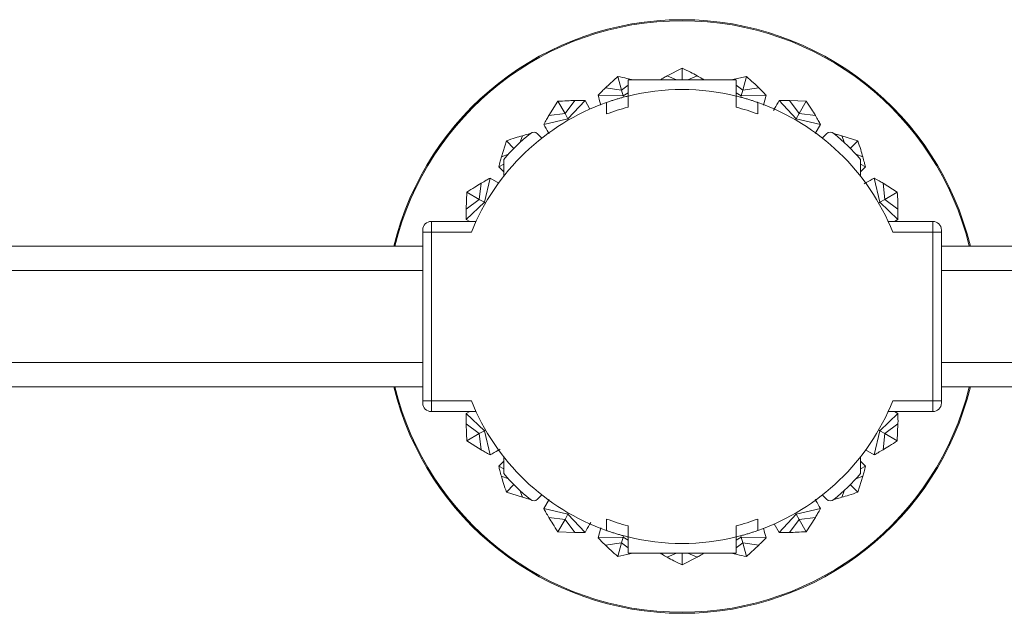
# Model space of a CAD drawing. Header units: millimetres. Extents: x -453 to 1924, y -67 to 428.
# Tile 9 of 88: x -148 to -56, y -67 to -12. Entities that reach past the tile are written whole.
import ezdxf

# ---------------------------------------------------------------- set-up
doc = ezdxf.new("R2010")
doc.units = ezdxf.units.MM

# ---------------------------------------------------------------- blocks, each defined once
blk = doc.blocks.new('Drawing View3')
at = {"color": 7, "linetype": 'Continuous', "lineweight": 18}
for p, q in [((-1.385, 49.726), (0, 50.445)), ((0, 50.445), (0, 49.354)), ((-7.101, 48.608), (-5.95, 49.662)), ((-5.95, 49.662), (-5.609, 48.392)), ((5, 49.354), (-5, 49.354)), ((-5, 49.354), (-5, 47.854)), ((-0.52, 49.354), (-1.385, 49.726)), ((0.52, 49.354), (1.385, 49.726)), ((4.555, 49.354), (5.95, 49.662)), ((5, 47.854), (5, 49.354)), ((5.95, 49.662), (5.609, 48.392)), ((-5.609, 48.392), (-7.101, 48.608)), ((-5.609, 48.392), (-5, 48.872)), ((-5.609, 48.392), (-5.469, 47.868)), ((5.609, 48.392), (5, 48.872)), ((5.609, 48.392), (5.469, 47.868)), ((5.609, 48.392), (7.101, 48.608)), ((-10.836, 46.227), (-9.934, 47.435)), ((-10.565, 45.757), (-8.982, 47.426)), ((-8.982, 47.426), (-8.528, 46.639)), ((-5.469, 47.868), (-7.769, 47.929)), ((-5.469, 47.868), (-5, 48.155)), ((-5.469, 47.868), (-5.435, 47.742)), ((-5, 46.823), (-5, 47.854)), ((5.469, 47.868), (5, 48.155)), ((5, 46.823), (5, 47.854)), ((5.469, 47.868), (5.435, 47.742)), ((5.469, 47.868), (7.769, 47.929)), ((7.769, 47.929), (7.518, 46.995)), ((10.565, 45.757), (8.982, 47.426)), ((9.934, 47.435), (11.494, 47.365)), ((10.836, 46.227), (9.934, 47.435)), ((-12.334, 46.05), (-11.494, 47.365)), ((-11.494, 47.365), (-10.836, 46.227)), ((-7, 46.193), (-7, 47.257)), ((7, 46.193), (7, 47.257)), ((11.494, 47.365), (10.836, 46.227)), ((-10.565, 45.757), (-12.802, 45.221)), ((-10.836, 46.227), (-12.334, 46.05)), ((-10.836, 46.227), (-10.565, 45.757)), ((-10.565, 45.757), (-10.5, 45.645)), ((10.565, 45.757), (10.5, 45.645)), ((10.836, 46.227), (10.565, 45.757)), ((10.565, 45.757), (12.802, 45.221)), ((10.836, 46.227), (12.334, 46.05)), ((12.802, 45.221), (12.314, 44.377)), ((-15.029, 43.524), (-14.766, 44.183)), ((-12.976, 43.969), (-13.369, 44.363)), ((13.369, 44.363), (12.976, 43.969)), ((14.766, 44.183), (16.254, 43.712)), ((15.029, 43.524), (14.766, 44.183)), ((-16.725, 42.224), (-16.254, 43.712)), ((-16.254, 43.712), (-15.556, 43.014)), ((16.254, 43.712), (15.556, 43.014)), ((-16.066, 42.487), (-16.725, 42.224)), ((-16.511, 40.434), (-16.511, 41.997)), ((16.066, 42.487), (16.725, 42.224)), ((16.511, 41.997), (16.511, 40.434)), ((-16.511, 41.547), (-16.963, 41.302)), ((-16.511, 40.851), (-16.963, 41.302)), ((16.511, 41.547), (16.963, 41.302)), ((16.963, 41.302), (16.511, 40.851)), ((-18.299, 38.023), (-17.763, 40.26)), ((-17.763, 40.26), (-16.961, 39.796)), ((18.299, 38.023), (17.763, 40.26)), ((-18.769, 38.294), (-18.592, 39.792)), ((18.592, 39.792), (19.907, 38.952)), ((18.769, 38.294), (18.592, 39.792)), ((-19.977, 37.392), (-19.907, 38.952)), ((-18.769, 38.294), (-19.977, 37.392)), ((-19.907, 38.952), (-18.769, 38.294)), ((-18.769, 38.294), (-18.299, 38.023)), ((18.769, 38.294), (18.299, 38.023)), ((19.907, 38.952), (18.769, 38.294)), ((18.769, 38.294), (19.977, 37.392)), ((-18.299, 38.023), (-19.968, 36.44)), ((-18.299, 38.023), (-18.187, 37.958)), ((18.299, 38.023), (18.187, 37.958)), ((18.299, 38.023), (19.968, 36.44)), ((-23.2, 35.258), (-23.2, 36.258)), ((-23.2, 36.258), (-19.067, 36.258)), ((-19.653, 36.258), (-19.968, 36.44)), ((23.2, 36.258), (19.067, 36.258)), ((19.968, 36.44), (19.653, 36.258)), ((23.2, 36.258), (23.2, 35.258)), ((-24, 35.458), (-24, 35.258)), ((-24, 35.258), (-23.2, 35.258)), ((-24, 35.258), (-24, 19.658)), ((-23.2, 19.658), (-23.2, 35.258)), ((-19.498, 35.258), (-23.2, 35.258)), ((23.2, 35.258), (19.498, 35.258)), ((24, 35.258), (23.2, 35.258)), ((23.2, 35.258), (23.2, 19.658)), ((24, 35.458), (24, 35.258)), ((24, 35.258), (24, 19.658)), ((-24, 33.958), (-96.41, 33.958)), ((176, 33.958), (24, 33.958)), ((-96.41, 31.708), (-24, 31.708)), ((24, 31.708), (176, 31.708)), ((-96.41, 23.208), (-24, 23.208)), ((24, 23.208), (176, 23.208)), ((-96.41, 20.958), (-24, 20.958)), ((24, 20.958), (176, 20.958)), ((-24, 19.658), (-24, 19.458)), ((-24, 19.658), (-23.2, 19.658)), ((-23.2, 18.658), (-23.2, 19.658)), ((-23.2, 19.658), (-19.498, 19.658)), ((23.2, 19.658), (19.498, 19.658)), ((23.2, 19.658), (23.2, 18.658)), ((24, 19.658), (23.2, 19.658)), ((24, 19.658), (24, 19.458)), ((-23.2, 18.658), (-19.067, 18.658)), ((-19.968, 18.476), (-19.653, 18.658)), ((-18.299, 16.893), (-19.968, 18.476)), ((18.299, 16.893), (19.968, 18.476)), ((23.2, 18.658), (19.067, 18.658)), ((19.653, 18.658), (19.968, 18.476)), ((-18.769, 16.622), (-19.977, 17.524)), ((18.769, 16.622), (19.977, 17.524)), ((19.977, 17.524), (19.907, 15.964)), ((-19.907, 15.964), (-18.769, 16.622)), ((-18.769, 16.622), (-18.299, 16.893)), ((-18.769, 16.622), (-18.592, 15.124)), ((-18.299, 16.893), (-18.187, 16.958)), ((-18.299, 16.893), (-17.763, 14.656)), ((18.299, 16.893), (17.763, 14.656)), ((18.299, 16.893), (18.187, 16.958)), ((18.769, 16.622), (18.299, 16.893)), ((18.769, 16.622), (18.592, 15.124)), ((19.907, 15.964), (18.769, 16.622)), ((-18.592, 15.124), (-19.907, 15.964)), ((17.763, 14.656), (16.961, 15.12)), ((-16.963, 13.614), (-16.511, 14.065)), ((-16.511, 12.919), (-16.511, 14.482)), ((16.511, 14.482), (16.511, 12.919)), ((16.511, 14.065), (16.963, 13.614)), ((-16.511, 13.369), (-16.963, 13.614)), ((16.511, 13.369), (16.963, 13.614)), ((-16.066, 12.429), (-16.725, 12.692)), ((-16.254, 11.204), (-15.556, 11.902)), ((16.254, 11.204), (15.556, 11.902)), ((16.066, 12.429), (16.725, 12.692)), ((16.725, 12.692), (16.254, 11.204)), ((-14.766, 10.733), (-16.254, 11.204)), ((-15.029, 11.392), (-14.766, 10.733)), ((-13.369, 10.553), (-12.976, 10.947)), ((12.976, 10.947), (13.369, 10.553)), ((15.029, 11.392), (14.766, 10.733)), ((-12.802, 9.695), (-12.314, 10.539)), ((-10.565, 9.159), (-12.802, 9.695)), ((-10.836, 8.689), (-10.565, 9.159)), ((-10.565, 9.159), (-10.5, 9.271)), ((-10.565, 9.159), (-8.982, 7.49)), ((10.565, 9.159), (8.982, 7.49)), ((10.565, 9.159), (10.5, 9.271)), ((10.565, 9.159), (12.802, 9.695)), ((10.836, 8.689), (10.565, 9.159)), ((-10.836, 8.689), (-12.334, 8.866)), ((-11.494, 7.551), (-10.836, 8.689)), ((-10.836, 8.689), (-9.934, 7.481)), ((-7, 8.723), (-7, 7.659)), ((7, 8.723), (7, 7.659)), ((8.982, 7.49), (8.528, 8.277)), ((10.836, 8.689), (9.934, 7.481)), ((10.836, 8.689), (12.334, 8.866)), ((11.494, 7.551), (10.836, 8.689)), ((12.334, 8.866), (11.494, 7.551)), ((-9.934, 7.481), (-11.494, 7.551)), ((-7.769, 6.987), (-7.518, 7.921)), ((-5, 8.093), (-5, 7.062)), ((5, 8.093), (5, 7.062)), ((-5.469, 7.048), (-7.769, 6.987)), ((-5.609, 6.524), (-7.101, 6.308)), ((-5.95, 5.254), (-5.609, 6.524)), ((-5.609, 6.524), (-5.469, 7.048)), ((-5.609, 6.524), (-5, 6.044)), ((-5.469, 7.048), (-5.435, 7.174)), ((-5.469, 7.048), (-5, 6.761)), ((-5, 7.062), (-5, 5.562)), ((5, 5.562), (5, 7.062)), ((5.469, 7.048), (5, 6.761)), ((5.609, 6.524), (5, 6.044)), ((5.469, 7.048), (5.435, 7.174)), ((5.469, 7.048), (7.769, 6.987)), ((5.609, 6.524), (5.469, 7.048)), ((5.609, 6.524), (7.101, 6.308)), ((5.95, 5.254), (5.609, 6.524)), ((-4.555, 5.562), (-5.95, 5.254)), ((-5, 5.562), (5, 5.562)), ((-0.52, 5.562), (-1.385, 5.19)), ((0, 4.471), (0, 5.562)), ((0.52, 5.562), (1.385, 5.19)), ((7.101, 6.308), (5.95, 5.254)), ((1.385, 5.19), (0, 4.471))]:
    blk.add_line(p, q, dxfattribs=at)
for centre, radius, start, end in [((0, 27.458), 27.458, 13.69333, 166.30667), ((0, 27.458), 27.362, 13.74248, 166.25752), ((0, 27.458), 21, 76.22585, 103.77415), ((0, 27.458), 21, 109.47122, 158.19625), ((0, 27.458), 20, 104.47751, 110.48732), ((0, 27.458), 20, 69.51268, 75.52249), ((0, 27.458), 21, 21.80375, 70.52878), ((0, 27.458), 22, 129.66244, 138.63532), ((-13.723, 44.009), 0.5, 45, 129.66244), ((13.723, 44.009), 0.5, 50.33756, 135), ((0, 27.458), 22, 41.36468, 50.33756), ((-23.2, 35.458), 0.8, 90, 180), ((23.2, 35.458), 0.8, 0, 90), ((0, 27.458), 27.458, 193.69333, 270), ((0, 27.458), 27.362, 193.74248, 270), ((0, 27.458), 27.458, 270, 346.30667), ((0, 27.458), 27.362, 270, 346.25752), ((-23.2, 19.458), 0.8, 180, 270), ((0, 27.458), 21, 201.80375, 250.52878), ((0, 27.458), 21, 289.47122, 338.19625), ((23.2, 19.458), 0.8, 270, 0), ((0, 27.458), 22, 221.36468, 230.33756), ((0, 27.458), 22, 309.66244, 318.63532), ((-13.723, 10.907), 0.5, 230.33756, 315), ((13.723, 10.907), 0.5, 225, 309.66244), ((0, 27.458), 20, 249.51268, 255.52249), ((0, 27.458), 20, 284.47751, 290.48732), ((0, 27.458), 21, 256.22585, 283.77415)]:
    blk.add_arc(centre, radius, start, end, dxfattribs=at)
for points, knots in [([(0, 50.445), (0.259, 50.319), (0.728, 50.09), (1.182, 49.838), (1.385, 49.726)], [0, 0, 0, 0, 0.552665, 1, 1, 1, 1]), ([(-5.95, 49.662), (-5.666, 49.607), (-5.195, 49.515), (-4.73, 49.4), (-4.544, 49.354)], [0, 0, 0, 0, 0.599877, 1, 1, 1, 1]), ([(-2.019, 49.354), (-1.929, 49.409), (-1.72, 49.536), (-1.507, 49.657), (-1.385, 49.726)], [0, 0, 0, 0, 0.42971, 1, 1, 1, 1]), ([(1.385, 49.726), (1.54, 49.638), (1.753, 49.516), (1.963, 49.389), (2.02, 49.354)], [0, 0, 0, 0, 0.724991, 1, 1, 1, 1]), ([(5.95, 49.662), (6.167, 49.473), (6.561, 49.13), (6.934, 48.77), (7.101, 48.608)], [0, 0, 0, 0, 0.552665, 1, 1, 1, 1]), ([(-7.769, 47.929), (-7.646, 48.057), (-7.427, 48.287), (-7.201, 48.51), (-7.101, 48.608)], [0, 0, 0, 0, 0.559996, 1, 1, 1, 1]), ([(7.101, 48.608), (7.228, 48.483), (7.453, 48.26), (7.672, 48.03), (7.769, 47.929)], [0, 0, 0, 0, 0.560003, 1, 1, 1, 1]), ([(-11.494, 47.365), (-11.206, 47.385), (-10.685, 47.422), (-10.166, 47.431), (-9.934, 47.435)], [0, 0, 0, 0, 0.552665, 1, 1, 1, 1]), ([(-9.934, 47.435), (-9.756, 47.436), (-9.439, 47.437), (-9.121, 47.43), (-8.982, 47.426)], [0, 0, 0, 0, 0.560003, 1, 1, 1, 1]), ([(-7.531, 47.046), (-7.538, 47.071), (-7.617, 47.366), (-7.696, 47.66), (-7.769, 47.929)], [0, 0, 0, 0, 0.085246, 1, 1, 1, 1]), ([(-5, 47.854), (-5.011, 47.852), (-5.032, 47.846), (-5.196, 47.805), (-5.439, 47.742), (-5.747, 47.657), (-6.09, 47.557), (-6.43, 47.45), (-6.722, 47.354), (-6.924, 47.284), (-6.995, 47.259), (-6.999, 47.257), (-7, 47.257)], [0, 0, 0, 0, 0.102692, 0.205345, 0.309125, 0.415784, 0.526123, 0.639705, 0.754182, 0.86573, 0.971495, 1, 1, 1, 1]), ([(7, 47.257), (6.99, 47.261), (6.969, 47.268), (6.811, 47.323), (6.575, 47.403), (6.268, 47.502), (5.92, 47.608), (5.575, 47.706), (5.282, 47.783), (5.081, 47.834), (5.006, 47.853), (5.001, 47.854), (5, 47.854)], [0, 0, 0, 0, 0.100795, 0.201493, 0.304873, 0.413747, 0.527057, 0.641563, 0.753853, 0.862272, 0.967136, 1, 1, 1, 1]), ([(8.458, 46.518), (8.494, 46.579), (8.668, 46.882), (8.843, 47.185), (8.982, 47.426)], [0, 0, 0, 0, 0.202567, 1, 1, 1, 1]), ([(8.982, 47.426), (9.159, 47.431), (9.477, 47.438), (9.794, 47.436), (9.934, 47.435)], [0, 0, 0, 0, 0.559996, 1, 1, 1, 1]), ([(11.494, 47.365), (11.655, 47.126), (11.946, 46.694), (12.214, 46.249), (12.334, 46.05)], [0, 0, 0, 0, 0.5526646, 1, 1, 1, 1]), ([(-12.802, 45.221), (-12.717, 45.377), (-12.565, 45.655), (-12.404, 45.929), (-12.334, 46.05)], [0, 0, 0, 0, 0.559996, 1, 1, 1, 1]), ([(12.334, 46.05), (12.423, 45.896), (12.583, 45.622), (12.735, 45.343), (12.802, 45.221)], [0, 0, 0, 0, 0.560003, 1, 1, 1, 1]), ([(-12.301, 44.355), (-12.329, 44.402), (-12.496, 44.691), (-12.663, 44.98), (-12.802, 45.221)], [0, 0, 0, 0, 0.16415, 1, 1, 1, 1]), ([(-16.254, 43.712), (-15.982, 43.806), (-15.488, 43.976), (-14.989, 44.119), (-14.766, 44.183)], [0, 0, 0, 0, 0.552665, 1, 1, 1, 1]), ([(-14.766, 44.183), (-14.594, 44.23), (-14.364, 44.294), (-14.131, 44.351), (-14.071, 44.365)], [0, 0, 0, 0, 0.742845, 1, 1, 1, 1]), ([(14.072, 44.364), (14.169, 44.341), (14.401, 44.284), (14.631, 44.22), (14.766, 44.183)], [0, 0, 0, 0, 0.4155677, 1, 1, 1, 1]), ([(16.254, 43.712), (16.348, 43.44), (16.518, 42.946), (16.661, 42.447), (16.725, 42.224)], [0, 0, 0, 0, 0.552665, 1, 1, 1, 1]), ([(-16.963, 41.302), (-16.921, 41.475), (-16.846, 41.783), (-16.762, 42.089), (-16.725, 42.224)], [0, 0, 0, 0, 0.559996, 1, 1, 1, 1]), ([(16.725, 42.224), (16.772, 42.052), (16.856, 41.746), (16.93, 41.438), (16.963, 41.302)], [0, 0, 0, 0, 0.560003, 1, 1, 1, 1]), ([(-18.592, 39.792), (-18.438, 39.881), (-18.164, 40.041), (-17.885, 40.193), (-17.763, 40.26)], [0, 0, 0, 0, 0.560003, 1, 1, 1, 1]), ([(16.849, 39.732), (16.912, 39.768), (17.217, 39.944), (17.522, 40.121), (17.763, 40.26)], [0, 0, 0, 0, 0.207741, 1, 1, 1, 1]), ([(17.763, 40.26), (17.919, 40.175), (18.197, 40.023), (18.471, 39.862), (18.592, 39.792)], [0, 0, 0, 0, 0.559996, 1, 1, 1, 1]), ([(-19.907, 38.952), (-19.668, 39.113), (-19.236, 39.404), (-18.791, 39.672), (-18.592, 39.792)], [0, 0, 0, 0, 0.552665, 1, 1, 1, 1]), ([(19.907, 38.952), (19.927, 38.664), (19.964, 38.143), (19.973, 37.624), (19.977, 37.392)], [0, 0, 0, 0, 0.552665, 1, 1, 1, 1]), ([(-19.968, 36.44), (-19.972, 36.617), (-19.98, 36.935), (-19.978, 37.252), (-19.977, 37.392)], [0, 0, 0, 0, 0.559996, 1, 1, 1, 1]), ([(19.977, 37.392), (19.978, 37.214), (19.979, 36.897), (19.972, 36.579), (19.968, 36.44)], [0, 0, 0, 0, 0.560003, 1, 1, 1, 1]), ([(-19.977, 17.524), (-19.978, 17.702), (-19.979, 18.019), (-19.972, 18.337), (-19.968, 18.476)], [0, 0, 0, 0, 0.5600028, 1, 1, 1, 1]), ([(19.968, 18.476), (19.972, 18.299), (19.98, 17.981), (19.978, 17.664), (19.977, 17.524)], [0, 0, 0, 0, 0.559996, 1, 1, 1, 1]), ([(-19.907, 15.964), (-19.927, 16.252), (-19.964, 16.773), (-19.973, 17.292), (-19.977, 17.524)], [0, 0, 0, 0, 0.552665, 1, 1, 1, 1]), ([(19.907, 15.964), (19.668, 15.803), (19.236, 15.512), (18.791, 15.244), (18.592, 15.124)], [0, 0, 0, 0, 0.552665, 1, 1, 1, 1]), ([(-17.763, 14.656), (-17.919, 14.741), (-18.197, 14.893), (-18.471, 15.054), (-18.592, 15.124)], [0, 0, 0, 0, 0.5599959, 1, 1, 1, 1]), ([(-16.849, 15.184), (-16.912, 15.148), (-17.217, 14.972), (-17.522, 14.795), (-17.763, 14.656)], [0, 0, 0, 0, 0.207741, 1, 1, 1, 1]), ([(18.592, 15.124), (18.438, 15.035), (18.164, 14.875), (17.885, 14.723), (17.763, 14.656)], [0, 0, 0, 0, 0.560003, 1, 1, 1, 1]), ([(-16.725, 12.692), (-16.772, 12.864), (-16.856, 13.17), (-16.93, 13.478), (-16.963, 13.614)], [0, 0, 0, 0, 0.560003, 1, 1, 1, 1]), ([(16.963, 13.614), (16.921, 13.441), (16.846, 13.133), (16.762, 12.827), (16.725, 12.692)], [0, 0, 0, 0, 0.559996, 1, 1, 1, 1]), ([(-16.254, 11.204), (-16.348, 11.476), (-16.518, 11.97), (-16.661, 12.469), (-16.725, 12.692)], [0, 0, 0, 0, 0.5526646, 1, 1, 1, 1]), ([(16.254, 11.204), (15.982, 11.11), (15.488, 10.94), (14.989, 10.797), (14.766, 10.733)], [0, 0, 0, 0, 0.552665, 1, 1, 1, 1]), ([(-14.072, 10.552), (-14.169, 10.575), (-14.401, 10.632), (-14.631, 10.696), (-14.766, 10.733)], [0, 0, 0, 0, 0.415568, 1, 1, 1, 1]), ([(12.301, 10.561), (12.329, 10.514), (12.496, 10.225), (12.663, 9.936), (12.802, 9.695)], [0, 0, 0, 0, 0.16415, 1, 1, 1, 1]), ([(14.766, 10.733), (14.594, 10.686), (14.364, 10.622), (14.131, 10.565), (14.071, 10.551)], [0, 0, 0, 0, 0.742845, 1, 1, 1, 1]), ([(-12.334, 8.866), (-12.423, 9.02), (-12.583, 9.294), (-12.735, 9.573), (-12.802, 9.695)], [0, 0, 0, 0, 0.560003, 1, 1, 1, 1]), ([(12.802, 9.695), (12.717, 9.539), (12.565, 9.261), (12.404, 8.987), (12.334, 8.866)], [0, 0, 0, 0, 0.5599959, 1, 1, 1, 1]), ([(-11.494, 7.551), (-11.655, 7.79), (-11.946, 8.222), (-12.214, 8.667), (-12.334, 8.866)], [0, 0, 0, 0, 0.552665, 1, 1, 1, 1]), ([(-8.458, 8.398), (-8.494, 8.337), (-8.668, 8.034), (-8.843, 7.731), (-8.982, 7.49)], [0, 0, 0, 0, 0.2025667, 1, 1, 1, 1]), ([(-8.982, 7.49), (-9.159, 7.486), (-9.477, 7.478), (-9.794, 7.48), (-9.934, 7.481)], [0, 0, 0, 0, 0.559996, 1, 1, 1, 1]), ([(-5, 7.062), (-5.005, 7.063), (-5.017, 7.066), (-5.135, 7.095), (-5.351, 7.151), (-5.642, 7.229), (-5.977, 7.326), (-6.323, 7.431), (-6.636, 7.533), (-6.87, 7.613), (-6.985, 7.654), (-6.996, 7.658), (-7, 7.659)], [0, 0, 0, 0, 0.070113, 0.172193, 0.275296, 0.380868, 0.489956, 0.602613, 0.717149, 0.830046, 0.937783, 1, 1, 1, 1]), ([(7, 7.659), (6.995, 7.657), (6.982, 7.653), (6.865, 7.612), (6.654, 7.539), (6.365, 7.445), (6.025, 7.34), (5.674, 7.238), (5.361, 7.153), (5.13, 7.094), (5.015, 7.066), (5.004, 7.063), (5, 7.062)], [0, 0, 0, 0, 0.072436, 0.171678, 0.273655, 0.380851, 0.493082, 0.607601, 0.720798, 0.830386, 0.936169, 1, 1, 1, 1]), ([(7.531, 7.87), (7.538, 7.845), (7.617, 7.55), (7.696, 7.256), (7.769, 6.987)], [0, 0, 0, 0, 0.085246, 1, 1, 1, 1]), ([(9.934, 7.481), (9.756, 7.48), (9.439, 7.479), (9.121, 7.486), (8.982, 7.49)], [0, 0, 0, 0, 0.560003, 1, 1, 1, 1]), ([(11.494, 7.551), (11.206, 7.531), (10.685, 7.494), (10.166, 7.485), (9.934, 7.481)], [0, 0, 0, 0, 0.552665, 1, 1, 1, 1]), ([(-7.101, 6.308), (-7.228, 6.433), (-7.453, 6.656), (-7.672, 6.886), (-7.769, 6.987)], [0, 0, 0, 0, 0.560003, 1, 1, 1, 1]), ([(7.769, 6.987), (7.646, 6.859), (7.427, 6.629), (7.201, 6.406), (7.101, 6.308)], [0, 0, 0, 0, 0.5599959, 1, 1, 1, 1]), ([(-5.95, 5.254), (-6.167, 5.443), (-6.561, 5.786), (-6.934, 6.146), (-7.101, 6.308)], [0, 0, 0, 0, 0.552665, 1, 1, 1, 1]), ([(-1.385, 5.19), (-1.54, 5.278), (-1.753, 5.4), (-1.963, 5.527), (-2.02, 5.562)], [0, 0, 0, 0, 0.724991, 1, 1, 1, 1]), ([(2.019, 5.562), (1.929, 5.507), (1.72, 5.38), (1.507, 5.259), (1.385, 5.19)], [0, 0, 0, 0, 0.42971, 1, 1, 1, 1]), ([(5.95, 5.254), (5.666, 5.309), (5.195, 5.401), (4.73, 5.516), (4.544, 5.562)], [0, 0, 0, 0, 0.599877, 1, 1, 1, 1]), ([(0, 4.471), (-0.259, 4.597), (-0.728, 4.826), (-1.182, 5.078), (-1.385, 5.19)], [0, 0, 0, 0, 0.552665, 1, 1, 1, 1])]:
    blk.add_open_spline(points, degree=3, knots=knots, dxfattribs=at)

msp = doc.modelspace()

# ---------------------------------------------------------------- block references
at = {"color": 7, "linetype": 'Continuous', "lineweight": 18}
msp.add_blockref('Drawing View3', (-86.291, -66.566), dxfattribs=at)

doc.saveas('drawing.dxf')
